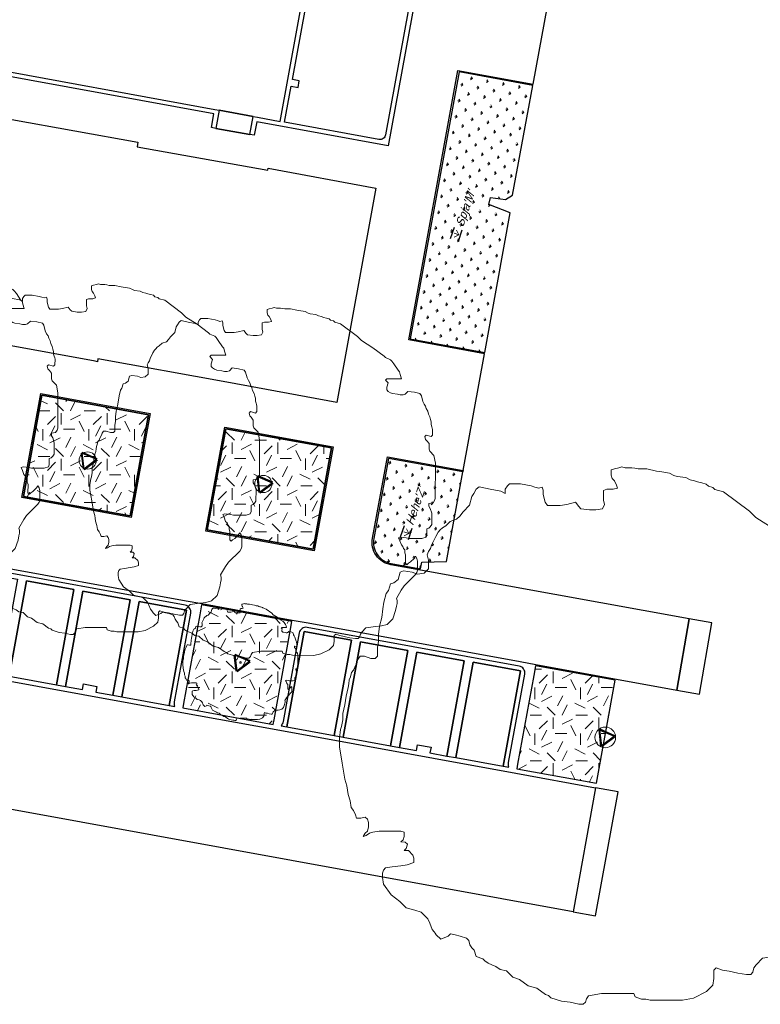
# Model space of a CAD drawing. Extents: x 131293 to 132236, y 397713 to 398701.
# Tile 37 of 63: x 131584 to 131616, y 398143 to 398186. Entities that reach past the tile are written whole.
import ezdxf
from ezdxf.enums import TextEntityAlignment as Align

# ---------------------------------------------------------------- set-up
doc = ezdxf.new("R2010")
doc.units = 0
for name, color, linetype, lineweight in [('B-boom @ 0.2', 7, 'Continuous', 18), ('N-GR-boombescherming @ 0.2', 2, 'Continuous', 25), ('N-GR-plantsoentekst @ 0.2', 190, 'Continuous', 25)]:
    doc.layers.add(name, color=color, linetype=linetype, lineweight=lineweight)
doc.layers.add('N-GR-open arcering gras', color=7, linetype='Continuous', lineweight=5, true_color=0x88bc76)
doc.layers.add('N-GR-open arcering sierplantsoen', color=7, linetype='Continuous', lineweight=5, true_color=0x54ab6a)
doc.layers.add('X-AL-contourlijnen', color=30, linetype='Continuous', plot=False)
doc.styles.add('CS Annotative', font='arial.ttf')
pattern_1 = [(0, (1e-11, 0), (2, 2), [0.5, -1.5]), (0, (1.1, 1.2), (2, 2), [0.5, -1.5]), (90, (0.2, 0.7), (-2, 2), [0.5, -1.5]), (90, (1, 1.4), (-2, 2), [0.5, -1.5]), (45, (0.4, 1.4), (0, 2), [0.5, -2.328427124]), (135, (1.1, 0), (-2, 0), [0.5, -2.328427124]), (26.5650512, (0.5, 0.6), (2, 8e-10), [0.5, -3.972135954]), (26.5650512, (1.4, 1.6), (2, 8e-10), [0.5, -3.972135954]), (63.43494882, (1.4, 0), (1e-10, 2), [0.5, -3.972135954]), (63.43494882, (0.5, 0.9), (1e-10, 2), [0.5, -3.972135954]), (63.43494882, (1.2, 0.4), (1e-10, 2), [0.5, -3.972135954]), (116.5650512, (1e-11, 1.1), (-8e-10, 2), [0.5, -3.972135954]), (153.43494882, (0.4, 0.3), (-2, 1e-10), [0.5, -3.972135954])]

# ---------------------------------------------------------------- blocks, each defined once
blk = doc.blocks.new('*U111')
blk.add_lwpolyline([(-32.72, 11.24), (-33.33, 11.24), (-34.25, 11.55), (-34.87, 11.55), (-35.18, 11.09), (-35.33, 10.63), (-35.64, 10.02), (-35.79, 9.56), (-36.1, 9.25), (-36.26, 8.64), (-36.41, 8.17), (-36.49, 7.64), (-36.57, 7.1), (-36.72, 6.48), (-36.88, 5.87), (-37.03, 4.64), (-37.19, 4.03), (-37.34, 3.41), (-37.34, 2.49), (-37.5, 1.57), (-37.65, 1.11), (-37.81, -0.12), (-37.81, -1.35), (-37.43, -3.66), (-37.05, -5.96), (-36.75, -6.89), (-36.67, -7.5), (-36.59, -8.12), (-36.29, -9.04), (-36.14, -9.96), (-35.83, -10.42), (-35.52, -11.04), (-35.37, -11.5), (-34.76, -11.5), (-34.14, -11.35), (-33.84, -11.66), (-33.68, -12.12), (-33.68, -12.73), (-33.84, -13.35), (-34.15, -13.65), (-34.45, -14.11), (-33.99, -13.96), (-33.53, -13.65), (-33.07, -13.5), (-32.15, -13.35), (-30.76, -13.35), (-30, -13.35), (-29.07, -13.36), (-28.61, -13.51), (-28.61, -14.12), (-28.77, -14.59), (-29.08, -14.89), (-28.46, -14.89), (-28.15, -15.2), (-28.31, -15.82), (-28.62, -16.12), (-28, -16.12), (-27.39, -16.74), (-27.24, -17.2), (-27.24, -17.82), (-28.16, -18.12), (-29.08, -18.27), (-30.31, -18.43), (-31.24, -18.58), (-31.54, -18.88), (-31.7, -19.35), (-31.7, -19.96), (-31.55, -20.88), (-30.47, -22.42), (-29.25, -23.34), (-28.33, -24.27), (-27.1, -24.58), (-26.18, -24.89), (-25.25, -25.81), (-24.95, -26.43), (-24.64, -27.35), (-24.34, -27.66), (-24.18, -27.89), (-24.03, -28.12), (-23.42, -28.74), (-22.34, -28.28), (-22.03, -27.97), (-21.34, -28.12), (-20.65, -28.28), (-19.73, -28.59), (-19.42, -28.9), (-19.27, -29.51), (-18.96, -29.97), (-18.65, -30.28), (-18.35, -31.2), (-17.43, -31.51), (-17.12, -31.82), (-16.66, -32.13), (-16.12, -32.36), (-15.59, -32.59), (-14.97, -33.05), (-14.05, -33.21), (-13.13, -34.13), (-12.21, -34.44), (-10.98, -35.37), (-9.75, -35.68), (-8.52, -36.6), (-8.06, -36.76), (-7.76, -37.06), (-6.22, -37.53), (-4.99, -37.68), (-4.38, -37.84), (-3.76, -37.99), (-3.15, -37.99), (-2.84, -37.69), (-2.68, -37.23), (-2.38, -36.77), (-0.53, -36.46), (4.08, -36.47), (4.23, -36.93), (5.16, -37.24), (5.77, -37.24), (6.38, -37.4), (11, -37.41), (12.53, -37.1), (14.38, -36.18), (15.3, -35.26), (15.46, -34.34), (15.46, -33.11), (15.77, -32.8), (16.69, -33.11), (17.61, -33.27), (18.84, -33.58), (20.07, -33.74), (20.68, -33.74), (20.99, -33.43), (21.15, -32.81), (21.46, -32.35), (22.38, -31.43), (23.92, -31.21), (24.53, -31.13), (25.76, -30.98), (26.99, -30.67), (28.23, -29.44), (28.84, -27.6), (29, -26.68), (29.15, -26.07), (29.15, -25.45), (29, -24.99), (30.08, -23.15), (30.7, -22.23), (33.16, -19.77), (33.47, -19.31), (33.62, -18.85), (33.63, -16.85), (33.47, -16.24), (33.17, -15.78), (32.86, -16.24), (32.09, -17), (31.63, -17.31), (31.32, -17.62), (31.01, -17.31), (31.02, -15.47), (30.86, -15), (30.86, -14.39), (30.56, -14.08), (30.4, -13.62), (30.1, -13.31), (29.79, -12.39), (29.49, -11.77), (29.95, -11.62), (31.18, -11.78), (31.79, -11.93), (34.56, -11.94), (35.48, -11.63), (35.63, -11.17), (35.64, -10.56), (35.64, -9.79), (36.1, -9.64), (36.41, -9.33), (36.71, -8.87), (36.72, -6.41), (36.41, -5.33), (36.11, -4.87), (36.11, -4.26), (37.03, -4.1), (37.34, -3.64), (37.49, -3.18), (37.51, 4.5), (37.2, 6.19), (36.28, 7.12), (36.13, 7.58), (36.13, 8.81), (35.67, 9.42), (35.37, 9.73), (35.21, 10.35), (35.52, 10.65), (36.6, 10.35), (36.9, 10.65), (36.91, 11.88), (36.83, 12.19), (36.75, 12.5), (36.6, 12.96), (36.6, 13.57), (36.45, 14.03), (36.3, 14.65), (35.99, 15.26), (35.84, 15.88), (35.53, 16.49), (35.38, 16.96), (35.07, 17.42), (34.77, 18.03), (34.46, 19.26), (34.15, 19.72), (32.93, 20.03), (31.54, 20.19), (30.93, 19.58), (30.46, 19.42), (29.85, 19.42), (29.24, 19.58), (28.16, 19.73), (27.7, 19.89), (27.24, 20.2), (26.93, 20.51), (26.93, 21.12), (27.24, 22.04), (26.63, 22.66), (26.94, 22.96), (30.16, 22.96), (29.86, 23.88), (29.71, 24.5), (29.4, 24.8), (28.48, 26.19), (28.02, 26.8), (27.71, 27.11), (26.64, 27.58), (26.33, 27.88), (23.88, 29.73), (21.42, 31.28), (20.5, 32.2), (16.82, 34.97), (15.59, 35.28), (15.28, 35.59), (14.67, 35.74), (14.36, 36.05), (13.74, 36.21), (13.13, 36.36), (12.67, 36.52), (12.05, 36.67), (11.44, 36.98), (10.21, 37.13), (9.75, 37.29), (9.14, 37.6), (7.75, 37.83), (7.29, 37.91), (5.91, 38.22), (5.29, 38.22), (4.68, 38.22), (4.22, 38.3), (3.76, 38.38), (2.84, 38.38), (2.38, 38.53), (1.91, 38.38), (1.3, 38.23), (0.84, 38.08), (0.84, 37.31), (0.99, 36.85), (1.3, 36.54), (1.6, 35.92), (1.75, 35.46), (1.14, 35.31), (0.68, 35.31), (0.22, 35.31), (-0.24, 35.16), (-0.25, 33.77), (-0.09, 33.16), (-0.4, 32.54), (-1.32, 32.39), (-2.25, 32.4), (-3.48, 32.55), (-3.78, 32.86), (-4.24, 33.47), (-5.47, 33.17), (-6.39, 33.02), (-8.24, 33.02), (-8.55, 33.48), (-8.85, 34.56), (-8.85, 35.17), (-9, 35.63), (-9.47, 35.48), (-10, 35.64), (-10.54, 35.79), (-12.08, 36.1), (-13.61, 36.1), (-13.92, 35.8), (-14.23, 35.34), (-14.23, 34.72), (-14.84, 35.03), (-16.38, 35.34), (-17.92, 35.65), (-18.38, 35.34), (-18.69, 34.73), (-19, 34.27), (-19.3, 33.04), (-20.23, 32.12), (-20.69, 31.51), (-21.15, 31.05), (-22.08, 30.74), (-22.69, 30.13), (-23.15, 29.82), (-23.46, 29.51), (-23.77, 29.21), (-24.08, 28.59), (-24.7, 27.36), (-24.85, 26.9), (-25.16, 26.44), (-25.31, 25.98), (-25.16, 25.21), (-25.16, 23.98), (-25.78, 23.37), (-26.7, 23.22), (-27.47, 23.53), (-28.7, 23.68), (-29.16, 23.53), (-29.47, 22.45), (-30.08, 21.99), (-30.55, 21.84), (-30.86, 20.92), (-31.16, 20.46), (-31.47, 19.23), (-31.63, 18.31), (-31.78, 17.08), (-32.09, 15.85), (-32.25, 14.62), (-32.25, 13.7), (-32.41, 12.78), (-32.41, 11.55), (-32.72, 11.24)])
at = {"lineweight": 18}
blk.add_circle((0, 0), 1.88, dxfattribs=at)
blk = doc.blocks.new('*U112')
blk.add_lwpolyline([(-32.72, 11.24), (-33.33, 11.24), (-34.25, 11.55), (-34.87, 11.55), (-35.18, 11.09), (-35.33, 10.63), (-35.64, 10.02), (-35.79, 9.56), (-36.1, 9.25), (-36.26, 8.64), (-36.41, 8.17), (-36.49, 7.64), (-36.57, 7.1), (-36.72, 6.48), (-36.88, 5.87), (-37.03, 4.64), (-37.19, 4.03), (-37.34, 3.41), (-37.34, 2.49), (-37.5, 1.57), (-37.65, 1.11), (-37.81, -0.12), (-37.81, -1.35), (-37.43, -3.66), (-37.05, -5.96), (-36.75, -6.89), (-36.67, -7.5), (-36.59, -8.12), (-36.29, -9.04), (-36.14, -9.96), (-35.83, -10.42), (-35.52, -11.04), (-35.37, -11.5), (-34.76, -11.5), (-34.14, -11.35), (-33.84, -11.66), (-33.68, -12.12), (-33.68, -12.73), (-33.84, -13.35), (-34.15, -13.65), (-34.45, -14.11), (-33.99, -13.96), (-33.53, -13.65), (-33.07, -13.5), (-32.15, -13.35), (-30.76, -13.35), (-30, -13.35), (-29.07, -13.36), (-28.61, -13.51), (-28.61, -14.12), (-28.77, -14.59), (-29.08, -14.89), (-28.46, -14.89), (-28.15, -15.2), (-28.31, -15.82), (-28.62, -16.12), (-28, -16.12), (-27.39, -16.74), (-27.24, -17.2), (-27.24, -17.82), (-28.16, -18.12), (-29.08, -18.27), (-30.31, -18.43), (-31.24, -18.58), (-31.54, -18.88), (-31.7, -19.35), (-31.7, -19.96), (-31.55, -20.88), (-30.47, -22.42), (-29.25, -23.34), (-28.33, -24.27), (-27.1, -24.58), (-26.18, -24.89), (-25.25, -25.81), (-24.95, -26.43), (-24.64, -27.35), (-24.34, -27.66), (-24.18, -27.89), (-24.03, -28.12), (-23.42, -28.74), (-22.34, -28.28), (-22.03, -27.97), (-21.34, -28.12), (-20.65, -28.28), (-19.73, -28.59), (-19.42, -28.9), (-19.27, -29.51), (-18.96, -29.97), (-18.65, -30.28), (-18.35, -31.2), (-17.43, -31.51), (-17.12, -31.82), (-16.66, -32.13), (-16.12, -32.36), (-15.59, -32.59), (-14.97, -33.05), (-14.05, -33.21), (-13.13, -34.13), (-12.21, -34.44), (-10.98, -35.37), (-9.75, -35.68), (-8.52, -36.6), (-8.06, -36.76), (-7.76, -37.06), (-6.22, -37.53), (-4.99, -37.68), (-4.38, -37.84), (-3.76, -37.99), (-3.15, -37.99), (-2.84, -37.69), (-2.68, -37.23), (-2.38, -36.77), (-0.53, -36.46), (4.08, -36.47), (4.23, -36.93), (5.16, -37.24), (5.77, -37.24), (6.38, -37.4), (11, -37.41), (12.53, -37.1), (14.38, -36.18), (15.3, -35.26), (15.46, -34.34), (15.46, -33.11), (15.77, -32.8), (16.69, -33.11), (17.61, -33.27), (18.84, -33.58), (20.07, -33.74), (20.68, -33.74), (20.99, -33.43), (21.15, -32.81), (21.46, -32.35), (22.38, -31.43), (23.92, -31.21), (24.53, -31.13), (25.76, -30.98), (26.99, -30.67), (28.23, -29.44), (28.84, -27.6), (29, -26.68), (29.15, -26.07), (29.15, -25.45), (29, -24.99), (30.08, -23.15), (30.7, -22.23), (33.16, -19.77), (33.47, -19.31), (33.62, -18.85), (33.63, -16.85), (33.47, -16.24), (33.17, -15.78), (32.86, -16.24), (32.09, -17), (31.63, -17.31), (31.32, -17.62), (31.01, -17.31), (31.02, -15.47), (30.86, -15), (30.86, -14.39), (30.56, -14.08), (30.4, -13.62), (30.1, -13.31), (29.79, -12.39), (29.49, -11.77), (29.95, -11.62), (31.18, -11.78), (31.79, -11.93), (34.56, -11.94), (35.48, -11.63), (35.63, -11.17), (35.64, -10.56), (35.64, -9.79), (36.1, -9.64), (36.41, -9.33), (36.71, -8.87), (36.72, -6.41), (36.41, -5.33), (36.11, -4.87), (36.11, -4.26), (37.03, -4.1), (37.34, -3.64), (37.49, -3.18), (37.51, 4.5), (37.2, 6.19), (36.28, 7.12), (36.13, 7.58), (36.13, 8.81), (35.67, 9.42), (35.37, 9.73), (35.21, 10.35), (35.52, 10.65), (36.6, 10.35), (36.9, 10.65), (36.91, 11.88), (36.83, 12.19), (36.75, 12.5), (36.6, 12.96), (36.6, 13.57), (36.45, 14.03), (36.3, 14.65), (35.99, 15.26), (35.84, 15.88), (35.53, 16.49), (35.38, 16.96), (35.07, 17.42), (34.77, 18.03), (34.46, 19.26), (34.15, 19.72), (32.93, 20.03), (31.54, 20.19), (30.93, 19.58), (30.46, 19.42), (29.85, 19.42), (29.24, 19.58), (28.16, 19.73), (27.7, 19.89), (27.24, 20.2), (26.93, 20.51), (26.93, 21.12), (27.24, 22.04), (26.63, 22.66), (26.94, 22.96), (30.16, 22.96), (29.86, 23.88), (29.71, 24.5), (29.4, 24.8), (28.48, 26.19), (28.02, 26.8), (27.71, 27.11), (26.64, 27.58), (26.33, 27.88), (23.88, 29.73), (21.42, 31.28), (20.5, 32.2), (16.82, 34.97), (15.59, 35.28), (15.28, 35.59), (14.67, 35.74), (14.36, 36.05), (13.74, 36.21), (13.13, 36.36), (12.67, 36.52), (12.05, 36.67), (11.44, 36.98), (10.21, 37.13), (9.75, 37.29), (9.14, 37.6), (7.75, 37.83), (7.29, 37.91), (5.91, 38.22), (5.29, 38.22), (4.68, 38.22), (4.22, 38.3), (3.76, 38.38), (2.84, 38.38), (2.38, 38.53), (1.91, 38.38), (1.3, 38.23), (0.84, 38.08), (0.84, 37.31), (0.99, 36.85), (1.3, 36.54), (1.6, 35.92), (1.75, 35.46), (1.14, 35.31), (0.68, 35.31), (0.22, 35.31), (-0.24, 35.16), (-0.25, 33.77), (-0.09, 33.16), (-0.4, 32.54), (-1.32, 32.39), (-2.25, 32.4), (-3.48, 32.55), (-3.78, 32.86), (-4.24, 33.47), (-5.47, 33.17), (-6.39, 33.02), (-8.24, 33.02), (-8.55, 33.48), (-8.85, 34.56), (-8.85, 35.17), (-9, 35.63), (-9.47, 35.48), (-10, 35.64), (-10.54, 35.79), (-12.08, 36.1), (-13.61, 36.1), (-13.92, 35.8), (-14.23, 35.34), (-14.23, 34.72), (-14.84, 35.03), (-16.38, 35.34), (-17.92, 35.65), (-18.38, 35.34), (-18.69, 34.73), (-19, 34.27), (-19.3, 33.04), (-20.23, 32.12), (-20.69, 31.51), (-21.15, 31.05), (-22.08, 30.74), (-22.69, 30.13), (-23.15, 29.82), (-23.46, 29.51), (-23.77, 29.21), (-24.08, 28.59), (-24.7, 27.36), (-24.85, 26.9), (-25.16, 26.44), (-25.31, 25.98), (-25.16, 25.21), (-25.16, 23.98), (-25.78, 23.37), (-26.7, 23.22), (-27.47, 23.53), (-28.7, 23.68), (-29.16, 23.53), (-29.47, 22.45), (-30.08, 21.99), (-30.55, 21.84), (-30.86, 20.92), (-31.16, 20.46), (-31.47, 19.23), (-31.63, 18.31), (-31.78, 17.08), (-32.09, 15.85), (-32.25, 14.62), (-32.25, 13.7), (-32.41, 12.78), (-32.41, 11.55), (-32.72, 11.24)])
at = {"lineweight": 18}
blk.add_circle((0, 0), 1.88, dxfattribs=at)
blk = doc.blocks.new('*U119')
blk.add_lwpolyline([(-32.72, 11.24), (-33.33, 11.24), (-34.25, 11.55), (-34.87, 11.55), (-35.18, 11.09), (-35.33, 10.63), (-35.64, 10.02), (-35.79, 9.56), (-36.1, 9.25), (-36.26, 8.64), (-36.41, 8.17), (-36.49, 7.64), (-36.57, 7.1), (-36.72, 6.48), (-36.88, 5.87), (-37.03, 4.64), (-37.19, 4.03), (-37.34, 3.41), (-37.34, 2.49), (-37.5, 1.57), (-37.65, 1.11), (-37.81, -0.12), (-37.81, -1.35), (-37.43, -3.66), (-37.05, -5.96), (-36.75, -6.89), (-36.67, -7.5), (-36.59, -8.12), (-36.29, -9.04), (-36.14, -9.96), (-35.83, -10.42), (-35.52, -11.04), (-35.37, -11.5), (-34.76, -11.5), (-34.14, -11.35), (-33.84, -11.66), (-33.68, -12.12), (-33.68, -12.73), (-33.84, -13.35), (-34.15, -13.65), (-34.45, -14.11), (-33.99, -13.96), (-33.53, -13.65), (-33.07, -13.5), (-32.15, -13.35), (-30.76, -13.35), (-30, -13.35), (-29.07, -13.36), (-28.61, -13.51), (-28.61, -14.12), (-28.77, -14.59), (-29.08, -14.89), (-28.46, -14.89), (-28.15, -15.2), (-28.31, -15.82), (-28.62, -16.12), (-28, -16.12), (-27.39, -16.74), (-27.24, -17.2), (-27.24, -17.82), (-28.16, -18.12), (-29.08, -18.27), (-30.31, -18.43), (-31.24, -18.58), (-31.54, -18.88), (-31.7, -19.35), (-31.7, -19.96), (-31.55, -20.88), (-30.47, -22.42), (-29.25, -23.34), (-28.33, -24.27), (-27.1, -24.58), (-26.18, -24.89), (-25.25, -25.81), (-24.95, -26.43), (-24.64, -27.35), (-24.34, -27.66), (-24.18, -27.89), (-24.03, -28.12), (-23.42, -28.74), (-22.34, -28.28), (-22.03, -27.97), (-21.34, -28.12), (-20.65, -28.28), (-19.73, -28.59), (-19.42, -28.9), (-19.27, -29.51), (-18.96, -29.97), (-18.65, -30.28), (-18.35, -31.2), (-17.43, -31.51), (-17.12, -31.82), (-16.66, -32.13), (-16.12, -32.36), (-15.59, -32.59), (-14.97, -33.05), (-14.05, -33.21), (-13.13, -34.13), (-12.21, -34.44), (-10.98, -35.37), (-9.75, -35.68), (-8.52, -36.6), (-8.06, -36.76), (-7.76, -37.06), (-6.22, -37.53), (-4.99, -37.68), (-4.38, -37.84), (-3.76, -37.99), (-3.15, -37.99), (-2.84, -37.69), (-2.68, -37.23), (-2.38, -36.77), (-0.53, -36.46), (4.08, -36.47), (4.23, -36.93), (5.16, -37.24), (5.77, -37.24), (6.38, -37.4), (11, -37.41), (12.53, -37.1), (14.38, -36.18), (15.3, -35.26), (15.46, -34.34), (15.46, -33.11), (15.77, -32.8), (16.69, -33.11), (17.61, -33.27), (18.84, -33.58), (20.07, -33.74), (20.68, -33.74), (20.99, -33.43), (21.15, -32.81), (21.46, -32.35), (22.38, -31.43), (23.92, -31.21), (24.53, -31.13), (25.76, -30.98), (26.99, -30.67), (28.23, -29.44), (28.84, -27.6), (29, -26.68), (29.15, -26.07), (29.15, -25.45), (29, -24.99), (30.08, -23.15), (30.7, -22.23), (33.16, -19.77), (33.47, -19.31), (33.62, -18.85), (33.63, -16.85), (33.47, -16.24), (33.17, -15.78), (32.86, -16.24), (32.09, -17), (31.63, -17.31), (31.32, -17.62), (31.01, -17.31), (31.02, -15.47), (30.86, -15), (30.86, -14.39), (30.56, -14.08), (30.4, -13.62), (30.1, -13.31), (29.79, -12.39), (29.49, -11.77), (29.95, -11.62), (31.18, -11.78), (31.79, -11.93), (34.56, -11.94), (35.48, -11.63), (35.63, -11.17), (35.64, -10.56), (35.64, -9.79), (36.1, -9.64), (36.41, -9.33), (36.71, -8.87), (36.72, -6.41), (36.41, -5.33), (36.11, -4.87), (36.11, -4.26), (37.03, -4.1), (37.34, -3.64), (37.49, -3.18), (37.51, 4.5), (37.2, 6.19), (36.28, 7.12), (36.13, 7.58), (36.13, 8.81), (35.67, 9.42), (35.37, 9.73), (35.21, 10.35), (35.52, 10.65), (36.6, 10.35), (36.9, 10.65), (36.91, 11.88), (36.83, 12.19), (36.75, 12.5), (36.6, 12.96), (36.6, 13.57), (36.45, 14.03), (36.3, 14.65), (35.99, 15.26), (35.84, 15.88), (35.53, 16.49), (35.38, 16.96), (35.07, 17.42), (34.77, 18.03), (34.46, 19.26), (34.15, 19.72), (32.93, 20.03), (31.54, 20.19), (30.93, 19.58), (30.46, 19.42), (29.85, 19.42), (29.24, 19.58), (28.16, 19.73), (27.7, 19.89), (27.24, 20.2), (26.93, 20.51), (26.93, 21.12), (27.24, 22.04), (26.63, 22.66), (26.94, 22.96), (30.16, 22.96), (29.86, 23.88), (29.71, 24.5), (29.4, 24.8), (28.48, 26.19), (28.02, 26.8), (27.71, 27.11), (26.64, 27.58), (26.33, 27.88), (23.88, 29.73), (21.42, 31.28), (20.5, 32.2), (16.82, 34.97), (15.59, 35.28), (15.28, 35.59), (14.67, 35.74), (14.36, 36.05), (13.74, 36.21), (13.13, 36.36), (12.67, 36.52), (12.05, 36.67), (11.44, 36.98), (10.21, 37.13), (9.75, 37.29), (9.14, 37.6), (7.75, 37.83), (7.29, 37.91), (5.91, 38.22), (5.29, 38.22), (4.68, 38.22), (4.22, 38.3), (3.76, 38.38), (2.84, 38.38), (2.38, 38.53), (1.91, 38.38), (1.3, 38.23), (0.84, 38.08), (0.84, 37.31), (0.99, 36.85), (1.3, 36.54), (1.6, 35.92), (1.75, 35.46), (1.14, 35.31), (0.68, 35.31), (0.22, 35.31), (-0.24, 35.16), (-0.25, 33.77), (-0.09, 33.16), (-0.4, 32.54), (-1.32, 32.39), (-2.25, 32.4), (-3.48, 32.55), (-3.78, 32.86), (-4.24, 33.47), (-5.47, 33.17), (-6.39, 33.02), (-8.24, 33.02), (-8.55, 33.48), (-8.85, 34.56), (-8.85, 35.17), (-9, 35.63), (-9.47, 35.48), (-10, 35.64), (-10.54, 35.79), (-12.08, 36.1), (-13.61, 36.1), (-13.92, 35.8), (-14.23, 35.34), (-14.23, 34.72), (-14.84, 35.03), (-16.38, 35.34), (-17.92, 35.65), (-18.38, 35.34), (-18.69, 34.73), (-19, 34.27), (-19.3, 33.04), (-20.23, 32.12), (-20.69, 31.51), (-21.15, 31.05), (-22.08, 30.74), (-22.69, 30.13), (-23.15, 29.82), (-23.46, 29.51), (-23.77, 29.21), (-24.08, 28.59), (-24.7, 27.36), (-24.85, 26.9), (-25.16, 26.44), (-25.31, 25.98), (-25.16, 25.21), (-25.16, 23.98), (-25.78, 23.37), (-26.7, 23.22), (-27.47, 23.53), (-28.7, 23.68), (-29.16, 23.53), (-29.47, 22.45), (-30.08, 21.99), (-30.55, 21.84), (-30.86, 20.92), (-31.16, 20.46), (-31.47, 19.23), (-31.63, 18.31), (-31.78, 17.08), (-32.09, 15.85), (-32.25, 14.62), (-32.25, 13.7), (-32.41, 12.78), (-32.41, 11.55), (-32.72, 11.24)])
at = {"lineweight": 18}
blk.add_circle((0, 0), 1.88, dxfattribs=at)
blk = doc.blocks.new('*U120')
blk.add_lwpolyline([(-10.91, 3.75), (-11.11, 3.75), (-11.42, 3.85), (-11.62, 3.85), (-11.73, 3.7), (-11.78, 3.54), (-11.88, 3.34), (-11.93, 3.19), (-12.03, 3.08), (-12.09, 2.88), (-12.14, 2.72), (-12.16, 2.55), (-12.19, 2.37), (-12.24, 2.16), (-12.29, 1.96), (-12.34, 1.55), (-12.4, 1.34), (-12.45, 1.14), (-12.45, 0.83), (-12.5, 0.52), (-12.55, 0.37), (-12.6, -0.04), (-12.6, -0.45), (-12.48, -1.22), (-12.35, -1.99), (-12.25, -2.3), (-12.22, -2.5), (-12.2, -2.71), (-12.1, -3.01), (-12.05, -3.32), (-11.94, -3.47), (-11.84, -3.68), (-11.79, -3.83), (-11.59, -3.83), (-11.38, -3.78), (-11.28, -3.89), (-11.23, -4.04), (-11.23, -4.24), (-11.28, -4.45), (-11.38, -4.55), (-11.48, -4.7), (-11.33, -4.65), (-11.18, -4.55), (-11.02, -4.5), (-10.72, -4.45), (-10.25, -4.45), (-10, -4.45), (-9.69, -4.45), (-9.54, -4.5), (-9.54, -4.71), (-9.59, -4.86), (-9.69, -4.96), (-9.49, -4.96), (-9.38, -5.07), (-9.44, -5.27), (-9.54, -5.37), (-9.33, -5.37), (-9.13, -5.58), (-9.08, -5.73), (-9.08, -5.94), (-9.39, -6.04), (-9.69, -6.09), (-10.1, -6.14), (-10.41, -6.19), (-10.51, -6.29), (-10.57, -6.45), (-10.57, -6.65), (-10.52, -6.96), (-10.16, -7.47), (-9.75, -7.78), (-9.44, -8.09), (-9.03, -8.19), (-8.73, -8.3), (-8.42, -8.6), (-8.32, -8.81), (-8.21, -9.12), (-8.11, -9.22), (-8.06, -9.3), (-8.01, -9.37), (-7.81, -9.58), (-7.45, -9.43), (-7.34, -9.32), (-7.11, -9.37), (-6.88, -9.43), (-6.58, -9.53), (-6.47, -9.63), (-6.42, -9.84), (-6.32, -9.99), (-6.22, -10.09), (-6.12, -10.4), (-5.81, -10.5), (-5.71, -10.61), (-5.55, -10.71), (-5.37, -10.79), (-5.2, -10.86), (-4.99, -11.02), (-4.68, -11.07), (-4.38, -11.38), (-4.07, -11.48), (-3.66, -11.79), (-3.25, -11.89), (-2.84, -12.2), (-2.69, -12.25), (-2.59, -12.35), (-2.07, -12.51), (-1.66, -12.56), (-1.46, -12.61), (-1.25, -12.66), (-1.05, -12.66), (-0.95, -12.56), (-0.89, -12.41), (-0.79, -12.26), (-0.18, -12.15), (1.36, -12.16), (1.41, -12.31), (1.72, -12.41), (1.92, -12.41), (2.13, -12.47), (3.67, -12.47), (4.18, -12.37), (4.79, -12.06), (5.1, -11.75), (5.15, -11.45), (5.15, -11.04), (5.26, -10.93), (5.56, -11.04), (5.87, -11.09), (6.28, -11.19), (6.69, -11.25), (6.89, -11.25), (7, -11.14), (7.05, -10.94), (7.15, -10.78), (7.46, -10.48), (7.97, -10.4), (8.18, -10.38), (8.59, -10.33), (9, -10.22), (9.41, -9.81), (9.61, -9.2), (9.67, -8.89), (9.72, -8.69), (9.72, -8.48), (9.67, -8.33), (10.03, -7.72), (10.23, -7.41), (11.05, -6.59), (11.16, -6.44), (11.21, -6.28), (11.21, -5.62), (11.16, -5.41), (11.06, -5.26), (10.95, -5.41), (10.7, -5.67), (10.54, -5.77), (10.44, -5.87), (10.34, -5.77), (10.34, -5.16), (10.29, -5), (10.29, -4.8), (10.19, -4.69), (10.13, -4.54), (10.03, -4.44), (9.93, -4.13), (9.83, -3.92), (9.98, -3.87), (10.39, -3.93), (10.6, -3.98), (11.52, -3.98), (11.83, -3.88), (11.88, -3.72), (11.88, -3.52), (11.88, -3.26), (12.03, -3.21), (12.14, -3.11), (12.24, -2.96), (12.24, -2.14), (12.14, -1.78), (12.04, -1.62), (12.04, -1.42), (12.34, -1.37), (12.45, -1.21), (12.5, -1.06), (12.5, 1.5), (12.4, 2.06), (12.09, 2.37), (12.04, 2.53), (12.04, 2.94), (11.89, 3.14), (11.79, 3.24), (11.74, 3.45), (11.84, 3.55), (12.2, 3.45), (12.3, 3.55), (12.3, 3.96), (12.28, 4.06), (12.25, 4.17), (12.2, 4.32), (12.2, 4.52), (12.15, 4.68), (12.1, 4.88), (12, 5.09), (11.95, 5.29), (11.84, 5.5), (11.79, 5.65), (11.69, 5.81), (11.59, 6.01), (11.49, 6.42), (11.38, 6.57), (10.98, 6.68), (10.51, 6.73), (10.31, 6.53), (10.15, 6.47), (9.95, 6.47), (9.75, 6.53), (9.39, 6.58), (9.23, 6.63), (9.08, 6.73), (8.98, 6.84), (8.98, 7.04), (9.08, 7.35), (8.88, 7.55), (8.98, 7.65), (10.05, 7.65), (9.95, 7.96), (9.9, 8.17), (9.8, 8.27), (9.49, 8.73), (9.34, 8.93), (9.24, 9.04), (8.88, 9.19), (8.78, 9.29), (7.96, 9.91), (7.14, 10.43), (6.83, 10.73), (5.61, 11.66), (5.2, 11.76), (5.09, 11.86), (4.89, 11.91), (4.79, 12.02), (4.58, 12.07), (4.38, 12.12), (4.22, 12.17), (4.02, 12.22), (3.81, 12.33), (3.4, 12.38), (3.25, 12.43), (3.05, 12.53), (2.58, 12.61), (2.43, 12.64), (1.97, 12.74), (1.76, 12.74), (1.56, 12.74), (1.41, 12.77), (1.25, 12.79), (0.95, 12.79), (0.79, 12.84), (0.64, 12.79), (0.43, 12.74), (0.28, 12.69), (0.28, 12.44), (0.33, 12.28), (0.43, 12.18), (0.53, 11.97), (0.58, 11.82), (0.38, 11.77), (0.23, 11.77), (0.07, 11.77), (-0.08, 11.72), (-0.08, 11.26), (-0.03, 11.05), (-0.13, 10.85), (-0.44, 10.8), (-0.75, 10.8), (-1.16, 10.85), (-1.26, 10.95), (-1.41, 11.16), (-1.82, 11.06), (-2.13, 11.01), (-2.75, 11.01), (-2.85, 11.16), (-2.95, 11.52), (-2.95, 11.72), (-3, 11.88), (-3.16, 11.83), (-3.33, 11.88), (-3.51, 11.93), (-4.03, 12.03), (-4.54, 12.03), (-4.64, 11.93), (-4.74, 11.78), (-4.74, 11.57), (-4.95, 11.68), (-5.46, 11.78), (-5.97, 11.88), (-6.13, 11.78), (-6.23, 11.58), (-6.33, 11.42), (-6.43, 11.01), (-6.74, 10.71), (-6.9, 10.5), (-7.05, 10.35), (-7.36, 10.25), (-7.56, 10.04), (-7.72, 9.94), (-7.82, 9.84), (-7.92, 9.74), (-8.03, 9.53), (-8.23, 9.12), (-8.28, 8.97), (-8.39, 8.81), (-8.44, 8.66), (-8.39, 8.4), (-8.39, 7.99), (-8.59, 7.79), (-8.9, 7.74), (-9.16, 7.84), (-9.57, 7.89), (-9.72, 7.84), (-9.82, 7.48), (-10.03, 7.33), (-10.18, 7.28), (-10.29, 6.97), (-10.39, 6.82), (-10.49, 6.41), (-10.54, 6.1), (-10.59, 5.69), (-10.7, 5.28), (-10.75, 4.87), (-10.75, 4.57), (-10.8, 4.26), (-10.8, 3.85), (-10.91, 3.75)])
at = {"lineweight": 18}
blk.add_circle((0, 0), 0.175, dxfattribs=at)
blk = doc.blocks.new('CS Boombescherming')
at = {"lineweight": 5}
for p, q in [((-2.11, 0.34), (1.07, 1.88)), ((1.09, -1.84), (1.36, 1.68)), ((-2.14, 0), (0.78, -1.99))]:
    blk.add_line(p, q, dxfattribs=at)
at = {"lineweight": 35}
for p, q in [((-2.03, 0.16), (1.16, 1.7)), ((-2.03, 0.16), (0.9, -1.83)), ((0.9, -1.83), (1.16, 1.7))]:
    blk.add_line(p, q, dxfattribs=at)
blk = doc.blocks.new('*U150')
blk.add_lwpolyline([(-50.17, 17.24), (-51.11, 17.24), (-52.52, 17.71), (-53.47, 17.72), (-53.94, 17.01), (-54.17, 16.3), (-54.65, 15.36), (-54.88, 14.65), (-55.36, 14.18), (-55.59, 13.24), (-55.83, 12.53), (-55.95, 11.71), (-56.07, 10.88), (-56.31, 9.94), (-56.54, 9), (-56.78, 7.12), (-57.02, 6.17), (-57.26, 5.23), (-57.26, 3.82), (-57.5, 2.4), (-57.74, 1.7), (-57.98, -0.19), (-57.98, -2.07), (-57.4, -5.61), (-56.81, -9.14), (-56.35, -10.56), (-56.23, -11.5), (-56.11, -12.45), (-55.64, -13.86), (-55.41, -15.27), (-54.94, -15.98), (-54.47, -16.93), (-54.24, -17.63), (-53.29, -17.63), (-52.35, -17.4), (-51.88, -17.87), (-51.65, -18.58), (-51.65, -19.52), (-51.89, -20.46), (-52.36, -20.94), (-52.83, -21.64), (-52.12, -21.41), (-51.42, -20.94), (-50.71, -20.7), (-49.29, -20.47), (-47.17, -20.47), (-45.99, -20.48), (-44.58, -20.48), (-43.87, -20.72), (-43.87, -21.66), (-44.11, -22.37), (-44.59, -22.83), (-43.64, -22.84), (-43.17, -23.31), (-43.41, -24.25), (-43.88, -24.72), (-42.94, -24.72), (-42, -25.67), (-41.76, -26.38), (-41.77, -27.32), (-43.18, -27.79), (-44.6, -28.02), (-46.48, -28.25), (-47.9, -28.49), (-48.37, -28.95), (-48.6, -29.66), (-48.61, -30.6), (-48.37, -32.02), (-46.73, -34.38), (-44.84, -35.79), (-43.43, -37.21), (-41.55, -37.69), (-40.14, -38.16), (-38.72, -39.58), (-38.25, -40.52), (-37.79, -41.94), (-37.32, -42.41), (-37.08, -42.76), (-36.85, -43.12), (-35.9, -44.06), (-34.25, -43.36), (-33.78, -42.89), (-32.72, -43.12), (-31.66, -43.36), (-30.25, -43.84), (-29.78, -44.31), (-29.54, -45.25), (-29.07, -45.96), (-28.6, -46.43), (-28.13, -47.85), (-26.72, -48.32), (-26.25, -48.79), (-25.55, -49.26), (-24.72, -49.62), (-23.9, -49.98), (-22.95, -50.68), (-21.54, -50.92), (-20.13, -52.34), (-18.72, -52.81), (-16.83, -54.23), (-14.95, -54.7), (-13.07, -56.12), (-12.36, -56.36), (-11.89, -56.83), (-9.53, -57.54), (-7.65, -57.78), (-6.71, -58.02), (-5.77, -58.26), (-4.82, -58.26), (-4.35, -57.79), (-4.12, -57.08), (-3.64, -56.38), (-0.81, -55.91), (6.26, -55.92), (6.49, -56.63), (7.91, -57.1), (8.85, -57.1), (9.79, -57.34), (16.86, -57.36), (19.22, -56.89), (22.05, -55.48), (23.46, -54.07), (23.7, -52.65), (23.71, -50.77), (24.18, -50.3), (25.59, -50.77), (27.01, -51.01), (28.89, -51.49), (30.77, -51.73), (31.72, -51.73), (32.19, -51.26), (32.42, -50.32), (32.9, -49.61), (34.32, -48.2), (36.67, -47.85), (37.61, -47.73), (39.5, -47.5), (41.39, -47.03), (43.29, -45.14), (44.22, -42.33), (44.46, -40.91), (44.7, -39.97), (44.7, -39.03), (44.47, -38.32), (46.12, -35.5), (47.07, -34.08), (50.84, -30.32), (51.32, -29.61), (51.55, -28.91), (51.56, -25.84), (51.33, -24.9), (50.86, -24.19), (50.38, -24.9), (49.2, -26.07), (48.5, -26.54), (48.02, -27.02), (47.55, -26.54), (47.56, -23.71), (47.32, -23), (47.33, -22.06), (46.85, -21.59), (46.62, -20.89), (46.15, -20.41), (45.68, -19), (45.21, -18.05), (45.92, -17.82), (47.8, -18.06), (48.74, -18.3), (52.99, -18.3), (54.4, -17.83), (54.64, -17.13), (54.64, -16.18), (54.64, -15.01), (55.35, -14.77), (55.82, -14.3), (56.29, -13.6), (56.3, -9.83), (55.83, -8.18), (55.36, -7.47), (55.37, -6.52), (56.78, -6.29), (57.25, -5.58), (57.49, -4.88), (57.51, 6.9), (57.05, 9.5), (55.63, 10.91), (55.4, 11.62), (55.4, 13.5), (54.7, 14.45), (54.23, 14.92), (53.99, 15.87), (54.46, 16.33), (56.11, 15.86), (56.59, 16.33), (56.59, 18.22), (56.47, 18.69), (56.35, 19.16), (56.12, 19.87), (56.12, 20.81), (55.89, 21.52), (55.65, 22.46), (55.18, 23.4), (54.95, 24.35), (54.48, 25.29), (54.25, 26), (53.78, 26.71), (53.31, 27.65), (52.84, 29.54), (52.37, 30.24), (50.49, 30.72), (48.36, 30.96), (47.42, 30.02), (46.71, 29.78), (45.77, 29.78), (44.83, 30.02), (43.18, 30.26), (42.47, 30.5), (41.77, 30.97), (41.3, 31.44), (41.3, 32.39), (41.77, 33.8), (40.83, 34.74), (41.3, 35.21), (46.25, 35.2), (45.78, 36.62), (45.55, 37.56), (45.08, 38.03), (43.67, 40.16), (42.97, 41.1), (42.49, 41.57), (40.85, 42.29), (40.37, 42.75), (36.61, 45.59), (32.84, 47.96), (31.43, 49.37), (25.78, 53.62), (23.9, 54.1), (23.43, 54.57), (22.49, 54.81), (22.02, 55.28), (21.07, 55.52), (20.13, 55.75), (19.43, 55.99), (18.48, 56.23), (17.54, 56.7), (15.66, 56.94), (14.95, 57.18), (14.01, 57.65), (11.89, 58.01), (11.18, 58.13), (9.06, 58.6), (8.12, 58.6), (7.18, 58.61), (6.47, 58.73), (5.76, 58.85), (4.35, 58.85), (3.64, 59.08), (2.93, 58.85), (1.99, 58.61), (1.29, 58.38), (1.28, 57.2), (1.52, 56.5), (1.99, 56.02), (2.46, 55.08), (2.69, 54.37), (1.75, 54.14), (1.04, 54.14), (0.33, 54.14), (-0.37, 53.91), (-0.38, 51.79), (-0.14, 50.84), (-0.62, 49.9), (-2.03, 49.67), (-3.45, 49.67), (-5.33, 49.91), (-5.8, 50.38), (-6.5, 51.33), (-8.39, 50.86), (-9.81, 50.63), (-12.63, 50.63), (-13.1, 51.34), (-13.57, 52.99), (-13.57, 53.93), (-13.8, 54.64), (-14.51, 54.41), (-15.34, 54.64), (-16.16, 54.88), (-18.52, 55.36), (-20.87, 55.36), (-21.35, 54.89), (-21.82, 54.18), (-21.82, 53.24), (-22.76, 53.71), (-25.12, 54.19), (-27.47, 54.66), (-28.18, 54.19), (-28.66, 53.25), (-29.13, 52.55), (-29.6, 50.66), (-31.02, 49.25), (-31.73, 48.31), (-32.43, 47.6), (-33.85, 47.14), (-34.8, 46.19), (-35.5, 45.72), (-35.98, 45.26), (-36.44, 44.78), (-36.92, 43.84), (-37.87, 41.96), (-38.1, 41.25), (-38.57, 40.55), (-38.81, 39.84), (-38.58, 38.66), (-38.58, 36.77), (-39.53, 35.83), (-40.94, 35.6), (-42.12, 36.07), (-44, 36.32), (-44.71, 36.08), (-45.19, 34.43), (-46.13, 33.73), (-46.84, 33.49), (-47.31, 32.08), (-47.78, 31.37), (-48.26, 29.49), (-48.5, 28.07), (-48.73, 26.19), (-49.21, 24.3), (-49.45, 22.42), (-49.45, 21), (-49.69, 19.59), (-49.69, 17.71), (-50.17, 17.24)])
at = {"lineweight": 18}
blk.add_circle((0, 0), 2.25, dxfattribs=at)
blk = doc.blocks.new('CS Plantsoentekst')
at = {"linetype": 'Continuous', "lineweight": 18}
for q in [(-2.6, 0.23), (-1.8, 0.56), (-1, 0.23)]:
    blk.add_line((-1.8, -0.56), q, dxfattribs=at)
at = {"flags": 128}
for points in [[(-3.1, 0.9), (-0.5, 0.9)], [(-3.1, -0.9), (-0.5, -0.9)]]:
    blk.add_lwpolyline(points, dxfattribs=at)
at = {"style": 'CS Annotative', "oblique": 20}
blk.add_attdef('Plantsoensoort', text='', height=1.8, dxfattribs=at).set_placement((0, 0), align=Align.MIDDLE_LEFT)

msp = doc.modelspace()

# ---------------------------------------------------------------- hatches: boundary and pattern name
at = {"layer": 'N-GR-open arcering gras'}
h = msp.add_hatch(dxfattribs=at)
h.set_pattern_fill('CS-GRAS', color=256, scale=0.2)
h.set_pattern_definition([(0, (136736.5479, 397141.2811), (2, 2), [0.5, -1.5]), (0, (136737.6479, 397142.4811), (2, 2), [0.5, -1.5]), (90, (136736.7479, 397141.9811), (-2, 2), [0.5, -1.5]), (90, (136737.5479, 397142.6811), (-2, 2), [0.5, -1.5]), (45, (136736.9479, 397142.6811), (0, 2), [0.5, -2.3284271]), (135, (136737.6479, 397141.2811), (-2, 0), [0.5, -2.3284271]), (26.565051, (136737.0479, 397141.8811), (2, 8e-10), [0.5, -3.97213595]), (26.565051, (136737.9479, 397142.8811), (2, 8e-10), [0.5, -3.97213595]), (63.434949, (136737.9479, 397141.2811), (1e-10, 2), [0.5, -3.97213595]), (63.434949, (136737.0479, 397142.1811), (1e-10, 2), [0.5, -3.97213595]), (63.434949, (136737.7479, 397141.6811), (1e-10, 2), [0.5, -3.97213595]), (116.565051, (136736.5479, 397142.3811), (-8e-10, 2), [0.5, -3.97213595]), (153.434949, (136736.9479, 397141.5811), (-2, 1e-10), [0.5, -3.97213595])])
h.paths.add_polyline_path([(131589.364, 398169.115), (131588.558, 398164.694), (131583.905, 398165.542), (131584.711, 398169.963)])
h = msp.add_hatch(dxfattribs=at)
h.set_pattern_fill('CS-GRAS', color=256, scale=0.2)
h.set_pattern_definition(pattern_1)
h.paths.add_polyline_path([(131597.345, 398167.661), (131596.537, 398163.24), (131591.923, 398164.081), (131592.729, 398168.502)])
h = msp.add_hatch(dxfattribs=at)
h.set_pattern_fill('CS-GRAS', color=256, scale=0.2)
h.set_pattern_definition(pattern_1)
h.paths.add_polyline_path([(131595.537, 398159.659), (131595.616, 398160.092), (131591.672, 398160.811), (131591.594, 398160.378), (131590.889, 398156.512), (131590.853, 398156.315), (131594.797, 398155.596), (131594.832, 398155.793)])
h = msp.add_hatch(dxfattribs=at)
h.set_pattern_fill('CS-GRAS', color=256, scale=0.2)
h.set_pattern_definition(pattern_1)
h.paths.add_polyline_path([(131609.715, 398157.522), (131606.241, 398158.156), (131606.162, 398157.723), (131605.457, 398153.857), (131605.421, 398153.66), (131608.896, 398153.027)])
at = {"layer": 'N-GR-open arcering sierplantsoen'}
h = msp.add_hatch(dxfattribs=at)
h.set_pattern_fill('CS-SIERPLANTSOEN', color=256, scale=0.1, angle=8.6325)
h.set_pattern_definition([(169.65125059, (-199188.28697, 655740.61057), (-0.41131405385, -0.28428990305), [0.09375, -0.6133567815]), (124.65125059, (-199188.28697, 655740.61057), (-0.41131405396, -0.2842899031), [0.09375, -0.40625]), (214.65125059, (-199188.28697, 655740.61057), (0.2842899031, -0.41131405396), [0.09375, -0.40625])])
h.paths.add_polyline_path([(131606.119, 398183.487), (131602.903, 398184.074), (131600.777, 398172.427), (131604.024, 398171.834), (131604.578, 398174.863), (131605.126, 398177.924), (131604.205, 398178.292), (131604.274, 398178.596), (131604.934, 398178.506), (131605.238, 398178.69)])
h = msp.add_hatch(dxfattribs=at)
h.set_pattern_fill('CS-SIERPLANTSOEN', color=256, scale=0.1, angle=8.652)
h.set_pattern_definition([(169.67073716, (-199188.28697, 655740.61057), (-0.4112173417, -0.2844297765), [0.09375, -0.6133567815]), (124.67073716, (-199188.28697, 655740.61057), (-0.4112173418, -0.28442977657), [0.09375, -0.40625]), (214.67073716, (-199188.28697, 655740.61057), (0.28442977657, -0.4112173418), [0.09375, -0.40625])])
edge = h.paths.add_edge_path()
edge.add_line((131603.07, 398166.617), (131599.824, 398167.209))
edge.add_line((131599.824, 398167.209), (131599.186, 398163.713))
edge.add_arc((131600.11, 398163.544), 0.94, 169.6523, 259.6707)
edge.add_line((131599.942, 398162.619), (131601.226, 398162.385))
edge.add_line((131601.226, 398162.385), (131601.277, 398162.681))
edge.add_line((131601.277, 398162.681), (131602.355, 398162.708))
edge.add_line((131602.355, 398162.708), (131603.07, 398166.617))

# ---------------------------------------------------------------- linework, layer by layer
at = {"layer": 'X-AL-contourlijnen', "flags": 128}
for points in [[(131603.479, 398227.809), (131601.208, 398228.224), (131601.011, 398228.259), (131599.535, 398228.529), (131599.339, 398228.565), (131597.576, 398228.887), (131596.678, 398223.968), (131596.22, 398221.459), (131590.478, 398189.978), (131590.454, 398189.881, -0.414324), (131588.126, 398188.273), (131582.686, 398189.268), (131582.686, 398189.268), (131581.786, 398184.35), (131592.246, 398182.436), (131592.443, 398182.4), (131593.918, 398182.13), (131594.115, 398182.094), (131595.098, 398181.914), (131598.493, 398200.506), (131600.713, 398212.659), (131601.233, 398215.512)], [(131598.628, 398200.129, 0.131652), (131598.815, 398200.041), (131602.681, 398199.335, -0.414214), (131602.922, 398198.986), (131599.698, 398181.327, -0.414319), (131599.407, 398181.126), (131595.295, 398181.878), (131595.582, 398183.452), (131595.878, 398183.398), (131595.932, 398183.693), (131595.636, 398183.747)], [(131603.07, 398166.617), (131599.824, 398167.209), (131599.186, 398163.713, 0.414308), (131599.942, 398162.619), (131601.226, 398162.385), (131601.277, 398162.681), (131602.355, 398162.708)], [(131588.955, 398160.961), (131591.021, 398160.584), (131590.263, 398156.423), (131590.512, 398156.377, -0.131652), (131590.495, 398156.583), (131591.2, 398160.45, 0.414213), (131590.959, 398160.799), (131581.711, 398162.484, 0.414214), (131581.362, 398162.243), (131580.657, 398158.376, -0.131652), (131580.569, 398158.189), (131580.818, 398158.144), (131581.577, 398162.305), (131583.643, 398161.929), (131582.884, 398157.767), (131583.278, 398157.696), (131584.036, 398161.857), (131586.102, 398161.481), (131585.344, 398157.319), (131585.737, 398157.247), (131586.496, 398161.409), (131588.562, 398161.032), (131587.803, 398156.871), (131588.197, 398156.799)], [(131601.064, 398158.754), (131603.13, 398158.377), (131602.372, 398154.216), (131602.765, 398154.144), (131603.524, 398158.305), (131605.59, 398157.929), (131604.831, 398153.767), (131605.081, 398153.722, -0.131649), (131605.064, 398153.928), (131605.768, 398157.795, 0.414214), (131605.527, 398158.144), (131596.279, 398159.829, 0.414214), (131595.931, 398159.588), (131595.226, 398155.721, -0.131657), (131595.137, 398155.534), (131595.387, 398155.489), (131596.145, 398159.65), (131598.211, 398159.274), (131597.453, 398155.112), (131597.846, 398155.041), (131598.605, 398159.202), (131600.671, 398158.825), (131599.912, 398154.664), (131600.306, 398154.592)]]:
    msp.add_lwpolyline(points, format="xyb", close=True, dxfattribs=at)
for points in [[(131603.119, 398198.95), (131599.814, 398180.848), (131594.079, 398181.897), (131593.971, 398181.308), (131593.774, 398181.344), (131592.299, 398181.613), (131592.102, 398181.649), (131592.21, 398182.239), (131580.963, 398184.297)], [(131603.081, 398166.676), (131603.07, 398166.617)], [(131580.192, 398158.055), (131590.817, 398156.118), (131594.761, 398155.4), (131605.386, 398153.463), (131608.86, 398152.83), (131607.874, 398147.419), (131571.168, 398154.109)]]:
    msp.add_lwpolyline(points, dxfattribs=at)
msp.add_lwpolyline([(131581.747, 398162.681), (131590.995, 398160.995), (131591.683, 398160.87), (131595.627, 398160.151), (131595.627, 398160.151), (131596.315, 398160.026), (131605.563, 398158.34), (131606.252, 398158.215), (131612.399, 398157.094), (131612.944, 398160.204), (131601.216, 398162.326), (131599.931, 398162.56, -0.414308), (131599.127, 398163.724), (131599.776, 398167.279), (131603.081, 398166.676), (131604.013, 398171.775), (131600.707, 398172.379), (131602.855, 398184.144), (131606.129, 398183.546), (131606.888, 398187.677)], format="xyb", dxfattribs=at)
for points in [[(131606.119, 398183.487), (131602.903, 398184.074), (131600.777, 398172.427), (131604.024, 398171.834), (131604.578, 398174.863), (131605.126, 398177.924), (131604.205, 398178.292), (131604.274, 398178.596), (131604.934, 398178.506), (131605.238, 398178.69)], [(131599.272, 398179), (131597.566, 398169.652), (131592.768, 398170.528), (131587.149, 398171.553), (131587.126, 398171.426), (131587.034, 398171.443), (131578.887, 398172.929), (131579.498, 398176.214), (131579.341, 398176.243), (131579.877, 398179.24), (131579.995, 398179.237), (131580.633, 398182.494), (131588.894, 398181.016), (131588.856, 398180.799), (131594.558, 398179.784), (131594.574, 398179.872)], [(131593.918, 398182.13), (131592.443, 398182.4), (131592.299, 398181.613), (131593.774, 398181.344)], [(131589.434, 398169.164), (131588.607, 398164.624), (131583.835, 398165.494), (131584.662, 398170.033)], [(131589.364, 398169.115), (131584.711, 398169.963), (131583.905, 398165.542), (131588.558, 398164.694)], [(131589.364, 398169.115), (131588.558, 398164.694), (131583.905, 398165.542), (131584.711, 398169.963)], [(131589.364, 398169.115), (131588.558, 398164.694), (131583.905, 398165.542), (131584.711, 398169.963)], [(131597.415, 398167.709), (131596.586, 398163.17), (131591.853, 398164.032), (131592.68, 398168.572)], [(131597.345, 398167.661), (131592.729, 398168.502), (131591.923, 398164.081), (131596.537, 398163.24)], [(131597.345, 398167.661), (131596.537, 398163.24), (131591.923, 398164.081), (131592.729, 398168.502)], [(131597.345, 398167.661), (131596.537, 398163.24), (131591.923, 398164.081), (131592.729, 398168.502)], [(131586.102, 398161.481), (131584.036, 398161.857), (131583.278, 398157.696), (131585.344, 398157.319)], [(131588.562, 398161.032), (131586.496, 398161.409), (131585.737, 398157.247), (131586.475, 398157.113), (131586.52, 398157.359), (131587.11, 398157.251), (131587.065, 398157.005), (131587.803, 398156.871)], [(131591.021, 398160.584), (131588.955, 398160.961), (131588.197, 398156.799), (131590.263, 398156.423)], [(131595.537, 398159.659), (131595.616, 398160.092), (131591.672, 398160.811), (131591.594, 398160.378), (131590.889, 398156.512), (131590.853, 398156.315), (131594.797, 398155.596), (131594.832, 398155.793)], [(131613.929, 398160.031), (131612.944, 398160.204), (131612.399, 398157.094), (131613.384, 398156.922)], [(131598.211, 398159.274), (131596.145, 398159.65), (131595.387, 398155.489), (131597.453, 398155.112)], [(131600.671, 398158.825), (131598.605, 398159.202), (131597.846, 398155.041), (131599.912, 398154.664)], [(131603.13, 398158.377), (131601.064, 398158.754), (131600.306, 398154.592), (131601.044, 398154.458), (131601.09, 398154.704), (131601.68, 398154.595), (131601.634, 398154.35), (131602.372, 398154.216)], [(131605.59, 398157.929), (131603.524, 398158.305), (131602.765, 398154.144), (131604.831, 398153.767)], [(131609.715, 398157.522), (131606.241, 398158.156), (131606.162, 398157.723), (131605.457, 398153.857), (131605.421, 398153.66), (131608.896, 398153.027)], [(131609.844, 398152.65), (131608.86, 398152.83), (131607.874, 398147.419), (131608.858, 398147.24)]]:
    msp.add_lwpolyline(points, close=True, dxfattribs=at)

# ---------------------------------------------------------------- block references
at = {"layer": 'B-boom @ 0.2', "xscale": 0.2, "yscale": 0.2, "zscale": 0.2}
for name, p in [('*U111', (131577.898, 398169.163)), ('*U112', (131586.702, 398167.116)), ('*U119', (131594.367, 398166.091)), ('*U150', (131609.281, 398155.029)), ('*U120', (131593.37, 398158.299))]:
    msp.add_blockref(name, p, dxfattribs=at)
at = {"layer": 'N-GR-boombescherming @ 0.2', "xscale": 0.2, "yscale": 0.2, "zscale": 0.2, "rotation": 71.02}
for p in [(131586.702, 398167.116), (131594.367, 398166.091), (131593.37, 398158.299), (131609.281, 398155.029)]:
    msp.add_blockref('CS Boombescherming', p, dxfattribs=at)
at = {"layer": 'N-GR-plantsoentekst @ 0.2', "xscale": 0.2, "yscale": 0.2, "zscale": 0.2, "rotation": 71.01877456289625}
for p, values in [((131602.907, 398177.336), {'Plantsoensoort': "Spja'M'"}), ((131600.723, 398164.308), {'Plantsoensoort': "Hehe'Z'"})]:
    msp.add_blockref('CS Plantsoentekst', p, dxfattribs=at).add_auto_attribs(values)

doc.saveas('drawing.dxf')
